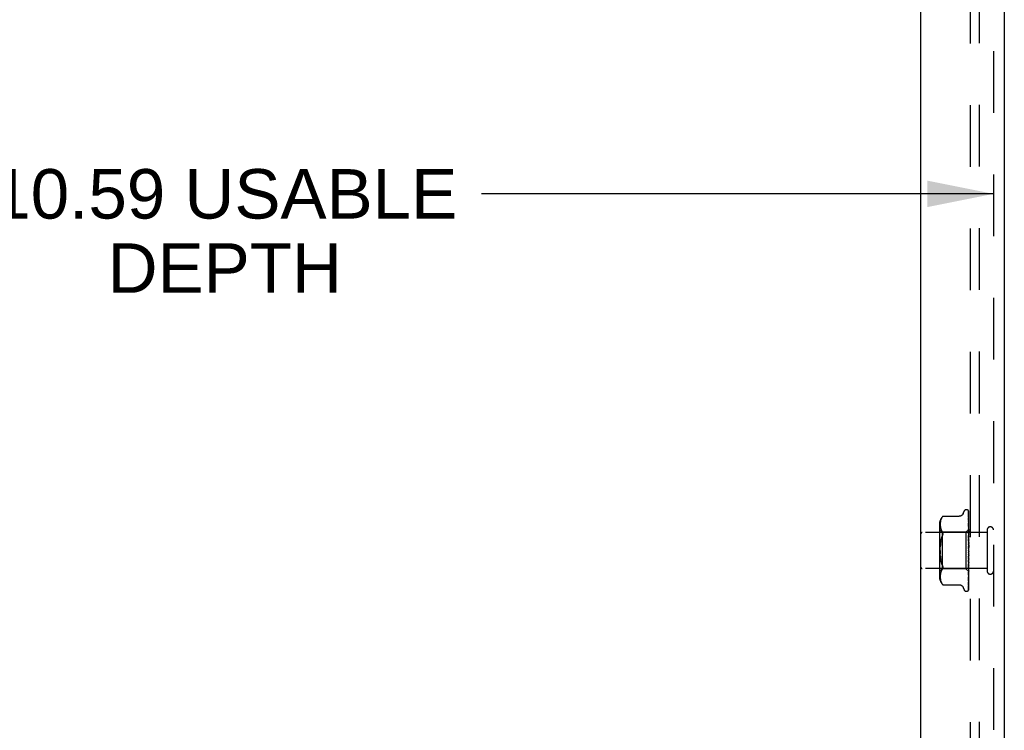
# Model space of a CAD drawing. Header units: inches. Extents: x 0 to 77.3, y 0 to 50.
# Tile 4 of 52: x 6.8 to 13.6, y 23.6 to 28.5. Entities that reach past the tile are written whole.
import ezdxf

# ---------------------------------------------------------------- set-up
doc = ezdxf.new("R2010")
doc.units = ezdxf.units.IN
doc.header["$LTSCALE"] = 4.25
doc.header["$MEASUREMENT"] = 0
doc.linetypes.add('HIDDEN', pattern=[0.2, 0.1, -0.1])
doc.layers.get('0').update_dxf_attribs({"linetype": 'CONTINUOUS'})
for name, color, linetype in [('DEFAULT_2', 8, 'HIDDEN'), ('DIMENSIONS', 7, 'CONTINUOUS'), ('FRONT_COVER', 7, 'CONTINUOUS')]:
    doc.layers.add(name, color=color, linetype=linetype)
doc.styles.get("Standard").update_dxf_attribs({"font": 'arial.ttf'})
doc.dimstyles.new('DIMSTYLE_1', dxfattribs={"dimtxt": 0.340909, "dimasz": 0.454545, "dimexe": 0.09, "dimexo": 0.07, "dimgap": 0.0375, "dimtad": 0, "dimtih": 1, "dimtoh": 1, "dimzin": 4, "dimdsep": 46, "dimtxsty": 'Standard', "dimblk": '_FILLED', "dimblk1": '_FILLED', "dimblk2": '_FILLED', "dimcen": 0.09, "dimadec": 3, "dimazin": 1, "dimtfac": 1, "dimtdec": 3, "dimtofl": 0, "dimtmove": 0, "dimatfit": 3, "dimldrblk": '_FILLED', "dimfxl": 0, "dimtolj": 1, "dimtzin": 4, "dimarcsym": 0})

# ---------------------------------------------------------------- blocks, each defined once
blk = doc.blocks.new('_FILLED')
at = {"color": 0, "linetype": 'ByBlock'}
blk.add_solid([(0, 0), (-1, 0.2), (-1, -0.2)], dxfattribs=at)
blk = doc.blocks.new('*D17')
at = {"layer": 'DIMENSIONS', "color": 2, "linetype": 'Continuous'}
for p, q in [((2.9009, 27.2766), (6.427, 27.2766)), ((13.4928, 27.2766), (9.9666, 27.2766))]:
    blk.add_line(p, q, dxfattribs=at)
at = {"layer": 'DIMENSIONS', "color": 2, "linetype": 'Continuous', "xscale": 0.4545454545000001, "yscale": 0.4545454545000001, "zscale": 0.4545454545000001, "rotation": 180}
blk.add_blockref('_FILLED', (2.9009, 27.2766), dxfattribs=at)
at = {"layer": 'DIMENSIONS', "color": 2, "linetype": 'Continuous', "xscale": 0.4545454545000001, "yscale": 0.4545454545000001, "zscale": 0.4545454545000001}
blk.add_blockref('_FILLED', (13.4928, 27.2766), dxfattribs=at)
at = {"layer": 'DIMENSIONS', "color": 2, "linetype": 'Continuous', "insert": (8.1968, 27.4471), "char_height": 0.340909, "width": 3.198716, "attachment_point": 2, "line_spacing_factor": 0.9}
blk.add_mtext('10.59 USABLE\\PDEPTH', dxfattribs=at)

msp = doc.modelspace()

# ---------------------------------------------------------------- linework, layer by layer
at = {"layer": 'DEFAULT_2', "color": 8, "linetype": 'HIDDEN'}
for p, q in [((13.334787, 18.96236), (13.334787, 30.67636)), ((13.397787, 18.96436), (13.397787, 30.67436))]:
    msp.add_line(p, q, dxfattribs=at)
at = {"layer": 'FRONT_COVER', "color": 3, "linetype": 'Continuous'}
for p, q in [((12.992787, 18.77436), (12.992787, 30.86436)), ((13.567787, 30.80936), (13.567787, 18.82936))]:
    msp.add_line(p, q, dxfattribs=at)
at = {"layer": 'FRONT_COVER', "color": 8, "linetype": 'HIDDEN'}
for p, q in [((13.492787, 30.80936), (13.492787, 18.82936)), ((13.30629, 25.10061), (13.30712, 25.10061)), ((13.132512, 25.036103), (13.130527, 25.030618)), ((13.134988, 25.041428), (13.132493, 25.036055)), ((13.138059, 25.046549), (13.134974, 25.041401)), ((13.138051, 25.046537), (13.141698, 25.051503)), ((13.144194, 25.054382), (13.144801, 25.055051)), ((13.145136, 25.055411), (13.144603, 25.054835)), ((13.145136, 25.055411), (13.257655, 25.055411)), ((13.285154, 25.074602), (13.290629, 25.089644)), ((13.317959, 25.096416), (13.318034, 25.096318)), ((13.320133, 25.043342), (13.320145, 25.043171)), ((13.320144, 25.091768), (13.321144, 25.022932)), ((13.320144, 25.088702), (13.322001, 24.961324)), ((13.320144, 25.084981), (13.321144, 25.017698)), ((13.320144, 25.068587), (13.322001, 24.949956)), ((13.320144, 25.053807), (13.321145, 24.995021)), ((13.320144, 25.043176), (13.322001, 24.936345)), ((13.322787, 24.814785), (13.322787, 25.089625)), ((13.120763, 24.998953), (13.120763, 24.639768)), ((13.126364, 25.004547), (13.126284, 24.999584)), ((13.126284, 24.999682), (13.12637, 24.994801)), ((13.126651, 25.009505), (13.12636, 25.004438)), ((13.126367, 24.994884), (13.126658, 24.989979)), ((13.127155, 25.014636), (13.126643, 25.00939)), ((13.126652, 24.990045), (13.127142, 24.985003)), ((13.127136, 24.985051), (13.127906, 24.979865)), ((13.127939, 25.019888), (13.127141, 25.014523)), ((13.127901, 24.979897), (13.129011, 24.974459)), ((13.129047, 25.025265), (13.127921, 25.019784)), ((13.129004, 24.974487), (13.130525, 24.968952)), ((13.130549, 25.030687), (13.129026, 25.025176)), ((13.130516, 24.968982), (13.132531, 24.963434)), ((13.320144, 25.023235), (13.320819, 24.989021)), ((13.320226, 25.02286), (13.320145, 25.023245)), ((13.320145, 25.009664), (13.322001, 24.918494)), ((13.320152, 25.009574), (13.320145, 25.009659)), ((13.320145, 24.985277), (13.32082, 24.957578)), ((13.320145, 24.969254), (13.321146, 24.930655)), ((13.320161, 24.96902), (13.320146, 24.969251)), ((13.320929, 24.961216), (13.320161, 24.969013)), ((13.320819, 24.989021), (13.321454, 24.956298)), ((13.321144, 25.022932), (13.322001, 24.962675)), ((13.321144, 25.017698), (13.322001, 24.95884)), ((13.321145, 24.995021), (13.322001, 24.943443)), ((13.322787, 24.984674), (13.322174, 24.990825)), ((13.449787, 24.94336), (13.002787, 24.94336)), ((13.140763, 24.94461), (13.120763, 24.96461)), ((13.132518, 24.963465), (13.135042, 24.958034)), ((13.135027, 24.958062), (13.138102, 24.95293)), ((13.138093, 24.952947), (13.141698, 24.948061)), ((13.303786, 24.94461), (13.140763, 24.94461)), ((13.140763, 24.94461), (13.140763, 24.69411)), ((13.141698, 24.922802), (13.14296, 24.926095)), ((13.322787, 24.963611), (13.303786, 24.94461)), ((13.303786, 24.94461), (13.303786, 24.69411)), ((13.320147, 24.941289), (13.320821, 24.921108)), ((13.320165, 24.923114), (13.320147, 24.923401)), ((13.320148, 24.923385), (13.322004, 24.87274)), ((13.321363, 24.909931), (13.320166, 24.92311)), ((13.32082, 24.957578), (13.321454, 24.931058)), ((13.320821, 24.921108), (13.321456, 24.901751)), ((13.321776, 24.952385), (13.320929, 24.961216)), ((13.321146, 24.930655), (13.322002, 24.897041)), ((13.322787, 24.893847), (13.321363, 24.909931)), ((13.321454, 24.956298), (13.322001, 24.927556)), ((13.321454, 24.931058), (13.322002, 24.907742)), ((13.321456, 24.901751), (13.322003, 24.884703)), ((13.322787, 24.941456), (13.321776, 24.952385)), ((13.322, 24.962674), (13.322024, 24.962672)), ((13.322, 24.961323), (13.322024, 24.961426)), ((13.322, 24.958839), (13.322024, 24.95874)), ((13.322, 24.954835), (13.322024, 24.955044)), ((13.322, 24.949956), (13.322024, 24.949769)), ((13.322, 24.943443), (13.322024, 24.943758)), ((13.322, 24.936344), (13.322024, 24.936086)), ((13.322001, 24.927556), (13.322024, 24.927977)), ((13.322001, 24.918493), (13.322024, 24.918183)), ((13.322001, 24.907742), (13.322024, 24.90827)), ((13.322002, 24.897041), (13.322024, 24.896709)), ((13.322404, 24.946237), (13.322024, 24.943758)), ((13.322404, 24.93376), (13.322024, 24.936086)), ((13.322787, 24.934151), (13.322024, 24.927977)), ((13.322787, 24.912082), (13.322024, 24.918183)), ((13.322787, 24.915544), (13.322024, 24.90827)), ((13.322787, 24.948609), (13.322404, 24.946237)), ((13.322787, 24.931319), (13.322404, 24.93376)), ((13.449787, 24.96136), (13.449787, 24.67736)), ((13.126279, 24.819355), (13.126451, 24.832531)), ((13.126451, 24.832521), (13.126955, 24.845513)), ((13.129077, 24.870537), (13.130739, 24.882357)), ((13.130737, 24.882344), (13.132854, 24.893606)), ((13.320154, 24.892796), (13.320828, 24.880867)), ((13.320158, 24.87362), (13.320168, 24.873494)), ((13.320158, 24.87362), (13.322014, 24.846374)), ((13.320168, 24.873498), (13.322787, 24.843566)), ((13.320828, 24.880867), (13.321462, 24.869376)), ((13.321462, 24.869376), (13.322008, 24.859217)), ((13.322002, 24.884703), (13.322024, 24.885349)), ((13.322004, 24.87274), (13.322024, 24.87244)), ((13.322014, 24.846374), (13.322024, 24.846251)), ((13.322787, 24.889493), (13.322024, 24.896709)), ((13.322787, 24.89346), (13.322024, 24.885349)), ((13.322787, 24.86437), (13.322024, 24.87244)), ((13.322787, 24.868699), (13.322024, 24.860043)), ((13.322787, 24.837619), (13.322024, 24.846251)), ((13.322787, 24.842154), (13.322024, 24.833267)), ((13.126279, 24.819365), (13.126451, 24.80619)), ((13.126451, 24.806199), (13.126955, 24.793207)), ((13.127824, 24.780491), (13.126955, 24.793202)), ((13.322007, 24.778948), (13.320151, 24.739826)), ((13.320842, 24.779028), (13.320169, 24.771415)), ((13.320775, 24.746896), (13.322787, 24.769797)), ((13.321475, 24.786407), (13.320842, 24.779028)), ((13.322005, 24.766502), (13.321458, 24.752836)), ((13.32202, 24.792962), (13.321475, 24.786407)), ((13.322004, 24.766502), (13.322024, 24.765782)), ((13.322006, 24.778948), (13.322024, 24.779193)), ((13.322787, 24.810209), (13.322024, 24.819091)), ((13.322787, 24.814785), (13.322024, 24.805988)), ((13.322787, 24.78313), (13.322024, 24.791941)), ((13.322787, 24.787582), (13.322024, 24.779193)), ((13.322787, 24.75736), (13.322024, 24.765782)), ((13.322787, 24.761527), (13.322024, 24.753849)), ((13.322787, 24.549696), (13.322787, 24.810209)), ((13.449787, 24.69536), (13.002787, 24.69536)), ((13.140763, 24.69411), (13.120763, 24.67411)), ((13.132854, 24.745114), (13.130737, 24.756376)), ((13.303786, 24.69411), (13.140763, 24.69411)), ((13.322589, 24.675307), (13.303786, 24.69411)), ((13.322001, 24.730548), (13.320145, 24.648484)), ((13.322003, 24.753524), (13.320146, 24.691815)), ((13.32082, 24.698826), (13.320146, 24.674776)), ((13.320823, 24.737341), (13.320149, 24.721212)), ((13.32015, 24.739816), (13.320167, 24.74006)), ((13.320164, 24.692089), (13.321361, 24.704863)), ((13.321454, 24.694474), (13.320819, 24.664718)), ((13.321455, 24.721869), (13.32082, 24.698826)), ((13.321458, 24.752836), (13.320823, 24.737341)), ((13.322001, 24.695005), (13.321144, 24.642199)), ((13.322001, 24.710808), (13.321145, 24.664457)), ((13.322001, 24.702691), (13.321145, 24.654313)), ((13.321361, 24.704863), (13.32218, 24.713818)), ((13.322001, 24.720622), (13.321454, 24.694474)), ((13.322002, 24.742142), (13.321455, 24.721869)), ((13.322, 24.702691), (13.322024, 24.702323)), ((13.322001, 24.730548), (13.322024, 24.730873)), ((13.322001, 24.720622), (13.322024, 24.720148)), ((13.322001, 24.710808), (13.322024, 24.711095)), ((13.322001, 24.695005), (13.322006, 24.695111)), ((13.322002, 24.753524), (13.322024, 24.753849)), ((13.322002, 24.742143), (13.322024, 24.741559)), ((13.322006, 24.695111), (13.322024, 24.695231)), ((13.322787, 24.733831), (13.322024, 24.741559)), ((13.322787, 24.737563), (13.322024, 24.730873)), ((13.322787, 24.713393), (13.322024, 24.720148)), ((13.322787, 24.716554), (13.322024, 24.711095)), ((13.322404, 24.699504), (13.322024, 24.702323)), ((13.322277, 24.696521), (13.322024, 24.695231)), ((13.32218, 24.713818), (13.322787, 24.720624)), ((13.322532, 24.697865), (13.322277, 24.696521)), ((13.322787, 24.696785), (13.322404, 24.699504)), ((13.322787, 24.699262), (13.322532, 24.697865)), ((13.12637, 24.64392), (13.126284, 24.639038)), ((13.126284, 24.639136), (13.126364, 24.634173)), ((13.12636, 24.634282), (13.126651, 24.629215)), ((13.126658, 24.648742), (13.126367, 24.643836)), ((13.126643, 24.62933), (13.127155, 24.624085)), ((13.127142, 24.653717), (13.126652, 24.648675)), ((13.127906, 24.658856), (13.127136, 24.65367)), ((13.129011, 24.664262), (13.127901, 24.658824)), ((13.130525, 24.669768), (13.129004, 24.664233)), ((13.132531, 24.675286), (13.130516, 24.669739)), ((13.135042, 24.680686), (13.132518, 24.675256)), ((13.138102, 24.685791), (13.135027, 24.680658)), ((13.138093, 24.685773), (13.141698, 24.690659)), ((13.321145, 24.664457), (13.320144, 24.611357)), ((13.321144, 24.642199), (13.320144, 24.581762)), ((13.321144, 24.634679), (13.320144, 24.572751)), ((13.321144, 24.626353), (13.320144, 24.560764)), ((13.320819, 24.664718), (13.320145, 24.63362)), ((13.320145, 24.648489), (13.320157, 24.648659)), ((13.320147, 24.691812), (13.320163, 24.692083)), ((13.320157, 24.648667), (13.320926, 24.656049)), ((13.322001, 24.68899), (13.321144, 24.634679)), ((13.322001, 24.683707), (13.321144, 24.626353)), ((13.322001, 24.680009), (13.321144, 24.62173)), ((13.322001, 24.677319), (13.321144, 24.61749)), ((13.322001, 24.676071), (13.321144, 24.615931)), ((13.322, 24.68899), (13.322024, 24.688728)), ((13.322, 24.683708), (13.322024, 24.683852)), ((13.322, 24.680009), (13.322024, 24.679854)), ((13.322, 24.67732), (13.322024, 24.677371)), ((13.322, 24.676072), (13.322024, 24.676022)), ((13.322176, 24.668584), (13.322787, 24.675005)), ((13.322787, 24.675127), (13.322589, 24.675307)), ((13.127141, 24.624197), (13.127939, 24.618832)), ((13.127921, 24.618936), (13.129047, 24.613455)), ((13.129026, 24.613544), (13.130549, 24.608033)), ((13.130527, 24.608103), (13.132512, 24.602617)), ((13.132493, 24.602665), (13.134988, 24.597292)), ((13.134974, 24.59732), (13.138059, 24.592171)), ((13.138051, 24.592183), (13.141698, 24.587217)), ((13.141698, 24.587217), (13.138059, 24.592171)), ((13.142744, 24.585989), (13.141698, 24.587217)), ((13.14428, 24.584238), (13.143604, 24.584997)), ((13.145136, 24.58331), (13.145049, 24.583407)), ((13.145136, 24.58331), (13.25766, 24.58331)), ((13.285154, 24.564118), (13.290629, 24.549076)), ((13.320145, 24.581767), (13.320117, 24.581414)), ((13.320145, 24.599199), (13.320142, 24.599126)), ((13.321144, 24.62173), (13.320144, 24.555225)), ((13.321144, 24.61749), (13.320144, 24.549121)), ((13.321144, 24.615931), (13.320144, 24.547252)), ((13.320145, 24.611356), (13.320144, 24.611334)), ((13.320145, 24.611343), (13.320915, 24.617706)), ((13.30629, 24.53811), (13.30712, 24.53811)), ((13.319711, 24.546988), (13.319666, 24.546882))]:
    msp.add_line(p, q, dxfattribs=at)
for points in [[(13.144198, 25.054388), (13.143679, 25.053809), (13.143081, 25.053127), (13.141698, 25.051503)], [(13.14282, 25.052827), (13.143331, 25.053414), (13.143795, 25.053937)], [(13.144991, 25.055254), (13.145102, 25.055372), (13.145136, 25.055411)], [(13.285154, 25.074602), (13.284433, 25.07281), (13.28364, 25.071155), (13.282718, 25.069509), (13.281668, 25.067891), (13.280487, 25.066314), (13.279177, 25.064796), (13.277736, 25.063342), (13.276162, 25.061961), (13.274453, 25.060669), (13.272607, 25.059482), (13.270629, 25.058413), (13.268523, 25.057477), (13.266293, 25.056691), (13.263951, 25.056079), (13.261499, 25.055654), (13.258942, 25.055436), (13.257745, 25.055411)], [(13.322787, 25.089625), (13.322256, 25.090914), (13.321666, 25.092067), (13.32104, 25.093091), (13.320408, 25.093976), (13.319798, 25.094723), (13.31924, 25.095329), (13.318763, 25.095794), (13.318386, 25.096127), (13.318132, 25.096327), (13.317993, 25.096418), (13.317959, 25.096416)], [(13.318927, 25.095368), (13.319001, 25.095267), (13.319204, 25.094966), (13.319417, 25.0946), (13.319625, 25.094171), (13.319812, 25.093688), (13.319966, 25.093162), (13.320077, 25.0926), (13.320136, 25.092014), (13.320145, 25.091764)], [(13.322787, 25.0862), (13.32235, 25.087851), (13.321887, 25.089342), (13.321386, 25.090739), (13.320837, 25.092061), (13.32022, 25.093323), (13.319507, 25.094536), (13.318929, 25.095361)], [(13.320031, 25.090427), (13.319652, 25.090992), (13.319552, 25.091144), (13.319531, 25.091178), (13.319575, 25.091099), (13.319671, 25.090904), (13.319799, 25.090594), (13.319937, 25.090168), (13.320054, 25.089655), (13.320127, 25.089088), (13.320145, 25.0887)], [(13.322787, 25.073587), (13.322492, 25.075271), (13.322088, 25.07739), (13.321665, 25.079434), (13.321226, 25.081404), (13.320768, 25.083301), (13.320291, 25.085118), (13.319942, 25.08636)], [(13.319944, 25.086358), (13.320006, 25.08612), (13.320103, 25.085577), (13.320145, 25.084976)], [(13.319986, 25.076998), (13.31997, 25.077034), (13.319972, 25.077029), (13.320015, 25.076888), (13.320078, 25.076607), (13.320131, 25.076194), (13.320145, 25.075895)], [(13.320794, 25.075446), (13.320311, 25.076351), (13.320139, 25.076683), (13.320024, 25.076917), (13.319986, 25.076998)], [(13.322787, 25.085095), (13.322647, 25.085484), (13.322373, 25.086176), (13.322082, 25.086837), (13.32178, 25.087464), (13.321471, 25.088057), (13.321162, 25.088614), (13.320857, 25.089133), (13.320561, 25.089612), (13.320284, 25.090043), (13.320031, 25.090427)], [(13.322787, 25.051934), (13.322535, 25.05382), (13.322143, 25.056598), (13.321734, 25.059344), (13.32131, 25.062049), (13.320872, 25.064716), (13.320419, 25.067336), (13.320089, 25.069166)], [(13.32009, 25.06917), (13.320124, 25.068931), (13.320145, 25.068581)], [(13.320211, 25.053867), (13.320169, 25.053983), (13.320119, 25.054137), (13.320115, 25.054151), (13.320134, 25.054016), (13.320145, 25.053809)], [(13.322787, 25.021945), (13.322552, 25.024054), (13.322164, 25.027421), (13.321759, 25.030801), (13.32134, 25.034182), (13.320906, 25.037564), (13.320459, 25.040943), (13.320134, 25.043332)], [(13.320144, 25.075895), (13.321453, 24.991152), (13.322001, 24.954836)], [(13.321298, 25.051488), (13.320696, 25.052755), (13.320458, 25.053276), (13.32028, 25.053693), (13.320211, 25.053867)], [(13.322787, 25.071039), (13.322567, 25.071653), (13.322282, 25.072368), (13.321985, 25.073056), (13.32168, 25.073709), (13.321375, 25.074329), (13.321077, 25.074911), (13.320794, 25.075446)], [(13.322787, 25.047961), (13.322712, 25.048176), (13.322369, 25.049081), (13.322008, 25.049942), (13.321647, 25.050746), (13.321298, 25.051488)], [(13.321956, 24.980336), (13.3213, 24.981767), (13.320997, 24.982451), (13.320727, 24.983101), (13.320501, 24.983709), (13.32033, 24.98425), (13.320218, 24.984706), (13.320162, 24.985057), (13.320146, 24.985281)], [(13.322174, 24.990825), (13.32177, 24.994727), (13.321353, 24.998674), (13.320922, 25.002663), (13.320152, 25.009566)], [(13.321198, 25.020431), (13.320897, 25.021105), (13.320634, 25.02172), (13.320419, 25.02227), (13.320268, 25.022717), (13.320226, 25.02286)], [(13.322787, 25.016694), (13.322568, 25.017284), (13.322222, 25.018138), (13.32187, 25.01895), (13.321198, 25.020431)], [(13.322787, 24.978379), (13.322613, 24.978822), (13.32229, 24.979589), (13.321956, 24.980336)], [(13.13285, 24.893588), (13.135393, 24.904168), (13.138339, 24.913882)], [(13.141698, 24.922802), (13.138335, 24.913869), (13.135387, 24.904148)], [(13.141698, 24.948061), (13.14296, 24.946253), (13.143933, 24.944236), (13.144608, 24.942081), (13.145005, 24.939795), (13.145139, 24.937385)], [(13.144608, 24.932117), (13.143933, 24.929216), (13.14296, 24.926095)], [(13.144608, 24.932117), (13.145005, 24.934835), (13.145139, 24.937385)], [(13.322787, 24.934418), (13.322427, 24.935225), (13.32208, 24.935947), (13.321727, 24.936665), (13.321378, 24.937384), (13.321048, 24.938102), (13.320751, 24.938815), (13.320504, 24.939499), (13.320319, 24.94014), (13.320204, 24.940712), (13.320152, 24.941191), (13.320147, 24.941299)], [(13.322787, 24.963568), (13.322514, 24.96328), (13.322298, 24.963047), (13.322138, 24.962867), (13.322038, 24.962743), (13.322, 24.962678), (13.322, 24.962674)], [(13.322787, 24.96163), (13.322514, 24.961451), (13.322298, 24.96133), (13.322138, 24.961267), (13.322038, 24.961262), (13.322, 24.961315), (13.322, 24.961323)], [(13.322787, 24.960294), (13.322514, 24.959907), (13.322298, 24.95957), (13.322138, 24.959279), (13.322038, 24.959041), (13.322, 24.958862), (13.322, 24.958839)], [(13.322787, 24.95455), (13.322514, 24.954487), (13.322298, 24.954483), (13.322138, 24.954539), (13.322038, 24.954652), (13.322, 24.954835)], [(13.322787, 24.951927), (13.322514, 24.951455), (13.322298, 24.951025), (13.322138, 24.950635), (13.322038, 24.950291), (13.322, 24.950004), (13.322, 24.949956)], [(13.322787, 24.942583), (13.322514, 24.942638), (13.322298, 24.942752), (13.322138, 24.942925), (13.322038, 24.943153), (13.322, 24.943443)], [(13.322787, 24.938768), (13.322514, 24.938228), (13.322298, 24.937722), (13.322138, 24.937246), (13.322038, 24.936809), (13.322, 24.936424), (13.322, 24.936344)], [(13.322787, 24.921294), (13.322514, 24.920705), (13.322298, 24.920141), (13.322138, 24.919596), (13.322038, 24.919082), (13.322, 24.918613), (13.322001, 24.918493)], [(13.322787, 24.900135), (13.322514, 24.899519), (13.322298, 24.898917), (13.322138, 24.898323), (13.322038, 24.897751), (13.322, 24.897215), (13.322002, 24.897041)], [(13.322787, 24.926163), (13.322512, 24.926337), (13.322296, 24.926563), (13.322138, 24.926843), (13.32204, 24.927173), (13.322001, 24.927556)], [(13.322787, 24.905883), (13.322514, 24.906164), (13.322298, 24.906496), (13.322138, 24.906881), (13.322038, 24.907309), (13.322001, 24.907742)], [(13.322787, 24.963158), (13.322595, 24.962774), (13.322404, 24.962357), (13.322213, 24.961907), (13.322024, 24.961426)], [(13.322787, 24.962722), (13.322595, 24.96276), (13.322404, 24.962765), (13.322213, 24.962735), (13.322024, 24.962672)], [(13.322787, 24.957105), (13.322595, 24.957564), (13.322404, 24.95799), (13.322213, 24.958381), (13.322024, 24.95874)], [(13.322787, 24.958396), (13.322595, 24.957603), (13.322404, 24.95678), (13.322213, 24.955927), (13.322024, 24.955044)], [(13.322787, 24.94651), (13.322595, 24.947373), (13.322404, 24.948204), (13.322213, 24.949003), (13.322024, 24.949769)], [(13.130737, 24.882344), (13.129076, 24.87053), (13.127824, 24.858229), (13.126955, 24.845519)], [(13.322025, 24.876579), (13.321995, 24.876787), (13.321922, 24.876936), (13.321805, 24.877025), (13.32165, 24.87705), (13.321462, 24.877007), (13.321252, 24.876893), (13.32103, 24.87671), (13.320809, 24.87645), (13.320598, 24.876108), (13.320414, 24.875688), (13.320269, 24.875193), (13.320177, 24.874647), (13.320144, 24.87408), (13.320158, 24.87362)], [(13.321711, 24.888404), (13.321395, 24.888985), (13.321085, 24.889597), (13.320793, 24.890248), (13.320538, 24.890925), (13.320333, 24.891626), (13.320202, 24.892308), (13.320153, 24.89282)], [(13.322015, 24.83739), (13.321847, 24.837613), (13.321664, 24.837863), (13.321465, 24.838148), (13.32125, 24.838479), (13.321023, 24.838868), (13.320791, 24.839326), (13.32057, 24.839854), (13.320373, 24.84046), (13.320255, 24.840966)], [(13.320282, 24.840831), (13.320597, 24.839328), (13.320932, 24.837697), (13.321251, 24.836101), (13.321555, 24.834536), (13.321847, 24.832999), (13.322099, 24.83163)], [(13.322787, 24.886442), (13.322643, 24.886725), (13.322338, 24.88729), (13.321711, 24.888404)], [(13.322787, 24.876057), (13.322514, 24.875437), (13.322298, 24.874818), (13.322138, 24.874197), (13.322038, 24.873587), (13.322, 24.873003), (13.322004, 24.87274)], [(13.322008, 24.859217), (13.322, 24.859445), (13.322024, 24.860043)], [(13.322787, 24.84993), (13.322514, 24.849327), (13.322298, 24.848715), (13.322138, 24.848088), (13.322038, 24.847462), (13.322, 24.846852), (13.322014, 24.846374)], [(13.322099, 24.83163), (13.322038, 24.832043), (13.322, 24.832651), (13.322024, 24.833267)], [(13.322787, 24.882476), (13.322514, 24.882857), (13.322298, 24.883281), (13.322138, 24.883753), (13.322038, 24.88426), (13.322002, 24.884703)], [(13.322787, 24.856787), (13.322514, 24.857254), (13.322298, 24.857756), (13.322138, 24.858298), (13.322038, 24.858865), (13.322008, 24.859217)], [(13.322787, 24.836314), (13.32265, 24.836525), (13.322475, 24.836776), (13.32232, 24.836987), (13.322015, 24.83739)], [(13.322787, 24.829746), (13.322514, 24.830282), (13.322298, 24.830843), (13.322138, 24.831435), (13.322099, 24.83163)], [(13.127824, 24.780491), (13.129077, 24.768184), (13.130739, 24.756364)], [(13.320165, 24.771361), (13.320258, 24.772052), (13.320425, 24.772738), (13.320656, 24.77341), (13.320923, 24.774028), (13.32121, 24.774594), (13.321502, 24.775106), (13.32179, 24.775579), (13.322353, 24.77647)], [(13.322787, 24.822698), (13.322514, 24.822134), (13.322298, 24.821551), (13.322138, 24.820942), (13.322038, 24.820322), (13.322, 24.819708), (13.322024, 24.819091)], [(13.322787, 24.802329), (13.322514, 24.802915), (13.322298, 24.803516), (13.322138, 24.804136), (13.322038, 24.804762), (13.322, 24.805377), (13.322024, 24.805988)], [(13.32202, 24.792962), (13.322, 24.792551), (13.322024, 24.791941)], [(13.322787, 24.775528), (13.322514, 24.776143), (13.322298, 24.776761), (13.322138, 24.777388), (13.322038, 24.778008), (13.322, 24.778608), (13.322006, 24.778948)], [(13.322787, 24.76886), (13.322514, 24.768434), (13.322298, 24.767969), (13.322138, 24.76746), (13.322038, 24.76692), (13.322004, 24.766502)], [(13.322787, 24.795345), (13.322514, 24.794841), (13.322298, 24.794307), (13.322138, 24.793738), (13.322038, 24.793148), (13.32202, 24.792962)], [(13.322353, 24.77647), (13.322629, 24.776926), (13.322787, 24.777202)], [(13.141698, 24.715918), (13.138335, 24.724851), (13.135387, 24.734572), (13.13285, 24.745133)], [(13.132854, 24.745114), (13.135393, 24.734552), (13.138339, 24.724838), (13.141698, 24.715918)], [(13.141698, 24.715918), (13.14296, 24.712625), (13.143933, 24.709504), (13.144608, 24.706604), (13.145005, 24.703886), (13.145139, 24.701335), (13.145005, 24.698925), (13.144608, 24.696639)], [(13.141698, 24.690659), (13.14296, 24.692467), (13.143933, 24.694485), (13.144608, 24.696639)], [(13.320149, 24.721198), (13.320152, 24.721268), (13.320215, 24.72185), (13.320353, 24.722512), (13.320566, 24.723217), (13.320832, 24.723916), (13.321136, 24.724606), (13.321459, 24.72527), (13.32179, 24.725914), (13.322119, 24.726546), (13.322442, 24.727177), (13.322751, 24.72782), (13.322787, 24.727899)], [(13.320168, 24.740077), (13.320329, 24.741886), (13.320775, 24.746896)], [(13.322787, 24.750312), (13.322514, 24.750932), (13.322298, 24.751545), (13.322138, 24.752156), (13.322038, 24.75275), (13.322, 24.753312), (13.322002, 24.753524)], [(13.322787, 24.72759), (13.322514, 24.728195), (13.322298, 24.728781), (13.322138, 24.729353), (13.322038, 24.729898), (13.322, 24.730403), (13.322001, 24.730548)], [(13.322787, 24.708186), (13.322514, 24.708753), (13.322298, 24.70929), (13.322138, 24.709803), (13.322038, 24.71028), (13.322, 24.71071), (13.322001, 24.710808)], [(13.322787, 24.703824), (13.322514, 24.70371), (13.322298, 24.70354), (13.322138, 24.703309), (13.322038, 24.703027), (13.322, 24.702691)], [(13.322787, 24.722258), (13.322514, 24.72203), (13.322298, 24.72175), (13.322138, 24.721414), (13.322038, 24.721031), (13.322001, 24.720622)], [(13.322787, 24.6928), (13.322533, 24.69327), (13.322327, 24.693709), (13.322169, 24.694118), (13.322062, 24.694491), (13.322008, 24.694821), (13.322001, 24.695005)], [(13.322787, 24.744201), (13.322514, 24.743868), (13.322298, 24.743489), (13.322138, 24.743058), (13.322038, 24.742588), (13.322002, 24.742143)], [(13.321145, 24.654313), (13.320475, 24.617289), (13.320144, 24.5992)], [(13.320145, 24.633618), (13.320158, 24.633764), (13.320205, 24.634038), (13.320308, 24.634434), (13.320472, 24.634936), (13.320695, 24.635521), (13.320962, 24.636158), (13.321265, 24.636842), (13.321929, 24.638306)], [(13.320146, 24.674774), (13.320172, 24.675106), (13.320256, 24.675602), (13.320414, 24.676203), (13.320644, 24.676879), (13.320935, 24.677609), (13.321268, 24.678366), (13.321629, 24.679141), (13.322, 24.679928), (13.322368, 24.680727), (13.32272, 24.681546), (13.322787, 24.681713)], [(13.320915, 24.617706), (13.321348, 24.621408), (13.321766, 24.625087), (13.32217, 24.628743), (13.322787, 24.634578)], [(13.320926, 24.656049), (13.321357, 24.660291), (13.322176, 24.668584)], [(13.321929, 24.638306), (13.32227, 24.639087), (13.322602, 24.639897), (13.322787, 24.640384)], [(13.322787, 24.689566), (13.322514, 24.68957), (13.322298, 24.689515), (13.322138, 24.6894), (13.322038, 24.689228), (13.322, 24.68899)], [(13.322787, 24.681988), (13.322514, 24.682419), (13.322298, 24.682804), (13.322138, 24.683147), (13.322038, 24.683438), (13.322, 24.683673), (13.322, 24.683708)], [(13.322787, 24.68), (13.322514, 24.680121), (13.322298, 24.680183), (13.322138, 24.680187), (13.322038, 24.680133), (13.322, 24.680009)], [(13.322787, 24.67614), (13.322514, 24.67648), (13.322298, 24.676766), (13.322138, 24.677003), (13.322038, 24.677184), (13.322, 24.677307), (13.322, 24.67732)], [(13.322787, 24.67547), (13.322514, 24.675704), (13.322298, 24.675882), (13.322138, 24.676004), (13.322038, 24.676069), (13.322, 24.676075), (13.322, 24.676072)], [(13.322787, 24.684608), (13.322595, 24.685595), (13.322404, 24.68661), (13.322213, 24.687655), (13.322024, 24.688728)], [(13.322787, 24.68631), (13.322595, 24.685646), (13.322404, 24.685015), (13.322213, 24.684417), (13.322024, 24.683852)], [(13.322787, 24.6773), (13.322595, 24.677891), (13.322404, 24.678514), (13.322213, 24.679168), (13.322024, 24.679854)], [(13.322787, 24.678167), (13.322595, 24.677917), (13.322404, 24.677702), (13.322213, 24.67752), (13.322024, 24.677371)], [(13.322589, 24.675307), (13.322404, 24.675508), (13.322213, 24.675749), (13.322024, 24.676022)], [(13.141698, 24.587217), (13.142745, 24.585987), (13.143606, 24.584996), (13.144281, 24.584237), (13.144765, 24.583711), (13.145049, 24.583407)], [(13.257746, 24.58331), (13.258943, 24.583285), (13.2615, 24.583066), (13.263952, 24.582641), (13.266294, 24.582029), (13.268523, 24.581243), (13.270629, 24.580307), (13.272608, 24.579238), (13.274453, 24.578051), (13.276162, 24.576759), (13.277736, 24.575378), (13.279177, 24.573924), (13.280487, 24.572406), (13.281668, 24.570829), (13.282718, 24.569211), (13.28364, 24.567565), (13.284433, 24.56591), (13.285154, 24.564118)], [(13.32004, 24.55986), (13.320376, 24.561394), (13.320835, 24.563611), (13.32128, 24.565894), (13.321709, 24.568235), (13.322122, 24.570634), (13.322518, 24.573088), (13.322787, 24.574864)], [(13.320145, 24.560769), (13.320099, 24.560172), (13.320043, 24.559864)], [(13.320068, 24.572083), (13.320062, 24.572063), (13.320074, 24.572097), (13.320146, 24.572275), (13.32029, 24.572598), (13.320499, 24.573034)], [(13.320145, 24.57275), (13.320125, 24.572415), (13.320087, 24.572166), (13.320068, 24.572083)], [(13.320117, 24.581422), (13.320444, 24.583539), (13.320893, 24.586549), (13.321328, 24.589585), (13.321749, 24.59264), (13.322155, 24.595714), (13.322545, 24.598799), (13.322787, 24.600798)], [(13.320142, 24.599126), (13.320141, 24.599104), (13.320137, 24.599072), (13.320159, 24.59917), (13.320224, 24.599394), (13.320347, 24.599741), (13.320532, 24.6002), (13.32077, 24.600747), (13.321041, 24.601342), (13.321668, 24.602702)], [(13.320499, 24.573034), (13.321048, 24.574137), (13.321363, 24.574774), (13.321689, 24.575456), (13.322018, 24.57618), (13.322338, 24.576938), (13.322643, 24.577731), (13.322787, 24.578137)], [(13.320512, 24.554714), (13.320757, 24.555138), (13.321015, 24.555596), (13.321282, 24.556088), (13.321553, 24.556608), (13.321823, 24.557155), (13.32209, 24.557729), (13.322348, 24.558328), (13.322594, 24.55895), (13.322787, 24.559485)], [(13.321668, 24.602702), (13.32201, 24.60347), (13.322362, 24.604308), (13.322703, 24.605198), (13.322787, 24.605434)], [(13.319103, 24.54392), (13.319048, 24.543844), (13.319018, 24.543805), (13.319059, 24.543856), (13.319342, 24.544199)], [(13.320145, 24.547255), (13.320136, 24.546999), (13.320088, 24.546497), (13.320007, 24.546037), (13.3199, 24.545613), (13.319769, 24.545216), (13.319621, 24.544847), (13.319453, 24.544499), (13.319285, 24.544201), (13.319144, 24.543981), (13.319103, 24.54392)], [(13.319342, 24.544199), (13.319555, 24.544461), (13.319802, 24.544774), (13.320073, 24.545131), (13.320363, 24.545531), (13.320666, 24.545971), (13.320976, 24.546449), (13.32129, 24.546964), (13.321602, 24.547514), (13.321909, 24.548099), (13.322206, 24.548717), (13.322488, 24.549368), (13.32275, 24.550047), (13.322787, 24.550151)], [(13.319708, 24.546981), (13.32008, 24.54791), (13.320585, 24.549304), (13.321063, 24.550773), (13.321514, 24.552315), (13.321943, 24.553928), (13.322349, 24.555618), (13.322735, 24.557411), (13.322787, 24.55767)], [(13.320145, 24.549126), (13.320104, 24.548503), (13.319997, 24.547885), (13.319843, 24.547339), (13.319711, 24.546988)], [(13.320145, 24.555226), (13.320119, 24.554774), (13.320047, 24.554283), (13.319953, 24.553898), (13.319866, 24.553636), (13.319813, 24.553506), (13.319804, 24.553486)], [(13.319804, 24.553486), (13.319806, 24.553491), (13.319851, 24.553576), (13.319948, 24.553749), (13.320097, 24.554007), (13.320512, 24.554714)], [(13.320184, 24.544421), (13.32103, 24.545653), (13.321671, 24.546827), (13.322215, 24.548061), (13.322692, 24.549394), (13.322787, 24.549696)]]:
    msp.add_lwpolyline(points, dxfattribs=at)
for centre, radius, start, end in [((13.30629, 25.083944), 0.016667, 90, 160), ((13.30712, 25.083944), 0.016667, 19.9484407, 90), ((13.198341, 24.998953), 0.077578, 133.3007559, 180), ((13.471287, 24.96136), 0.0215, 0, 180), ((13.002787, 24.93336), 0.01, 90, 180), ((13.002787, 24.70536), 0.01, 180, 270), ((13.198341, 24.639768), 0.077578, 180, 226.6992432), ((13.471287, 24.67736), 0.0215, 180, 360), ((13.30629, 24.554777), 0.016667, 200, 270), ((13.30712, 24.554777), 0.016667, 270, 321.3781548)]:
    msp.add_arc(centre, radius, start, end, dxfattribs=at)

# ---------------------------------------------------------------- dimensions: what is measured, and where the dimension line sits
at = {"layer": 'DIMENSIONS', "color": 2, "linetype": 'Continuous'}
dim = msp.add_linear_dim(base=(13.492787, 27.27663), p1=(2.900866, 21.477145), p2=(13.492787, 19.44436), text='<> USABLE\\PDEPTH', dimstyle='DIMSTYLE_1', dxfattribs=at)
dim.commit()
dim.dimension.update_dxf_attribs({"geometry": '*D17', "text_midpoint": (8.196826, 27.020948), "dimtype": 160})

doc.saveas('drawing.dxf')
